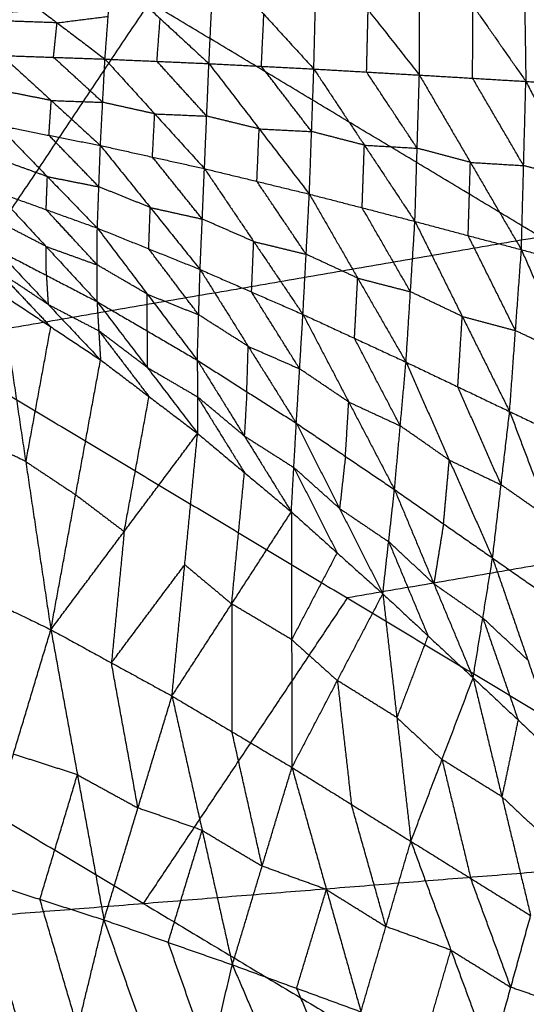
# Model space of a CAD drawing. Header units: millimetres. Extents: x -106 to 110, y -96 to 120.
# Tile 107 of 256: x -42.38 to -38.32, y -60.67 to -52.78. Entities that reach past the tile are written whole.
import ezdxf

# ---------------------------------------------------------------- set-up
doc = ezdxf.new("R2010")
doc.units = ezdxf.units.MM
doc.header["$MEASUREMENT"] = 0
doc.layers.add('Default', color=7, linetype='Continuous', true_color=0x000000)

msp = doc.modelspace()

# ---------------------------------------------------------------- linework, layer by layer
at = {"layer": 'Default'}
for points in [[(-43.1663, -55.3701, 5.5886), (-41.3429, -52.6412, 5.1322), (-39.5195, -49.9123, 4.6759)], [(-39.5195, -49.9123, 4.6759), (-36.3879, -51.7893, 4.6759), (-33.2564, -53.6663, 4.6759)], [(-38.3469, -51.9306, 0.4932), (-38.3369, -52.6023, 0.3083), (-38.3268, -53.2741, 0.1234)], [(-38.3469, -51.9306, 0.4932), (-37.9081, -52.627, 0.1866), (-37.4692, -53.3234, -0.12)], [(-39.1803, -53.2233, 0.3652), (-39.1786, -52.6405, 0.5279), (-39.177, -52.0578, 0.6906)], [(-39.177, -52.0578, 0.6906), (-38.7519, -52.6659, 0.407), (-38.3268, -53.2741, 0.1234)], [(-40.0263, -53.1747, 0.6016), (-40.0144, -52.6775, 0.744), (-40.0024, -52.1803, 0.8864)], [(-40.0024, -52.1803, 0.8864), (-39.5913, -52.7018, 0.6258), (-39.1803, -53.2233, 0.3652)], [(-40.8673, -53.1316, 0.8316), (-40.8474, -52.7151, 0.9557), (-40.8275, -52.2986, 1.0799)], [(-40.8275, -52.2986, 1.0799), (-40.4269, -52.7366, 0.8407), (-40.0263, -53.1747, 0.6016)], [(-41.7008, -53.0955, 1.0551), (-41.6751, -52.753, 1.1627), (-41.6494, -52.4105, 1.2703)], [(-41.6494, -52.4105, 1.2703), (-41.2584, -52.7711, 1.051), (-40.8673, -53.1316, 0.8316)], [(-42.4684, -52.5143, 1.4577), (-42.0846, -52.8049, 1.2564), (-41.7008, -53.0955, 1.0551)], [(-41.3429, -52.6412, 5.1322), (-43.8502, -52.8223, 5.3604), (-46.3575, -53.0034, 5.5886)], [(-38.2113, -54.5182, 5.1322), (-39.7771, -53.5797, 5.1322), (-41.3429, -52.6412, 5.1322)], [(-38.7536, -53.2487, 0.2443), (-38.7527, -52.9573, 0.3257), (-38.7519, -52.6659, 0.407)], [(-42.0846, -52.8049, 1.2564), (-41.8798, -52.7789, 1.2095), (-41.6751, -52.753, 1.1627)], [(-41.2841, -53.1135, 0.9433), (-41.2712, -52.9423, 0.9971), (-41.2584, -52.7711, 1.051)], [(-40.4468, -53.1531, 0.7166), (-40.4369, -52.9449, 0.7787), (-40.4269, -52.7366, 0.8407)], [(-39.6033, -53.199, 0.4834), (-39.5973, -52.9504, 0.5546), (-39.5913, -52.7018, 0.6258)], [(-42.0846, -52.8049, 1.2564), (-42.2908, -52.7977, 1.3107), (-42.497, -52.7905, 1.365)], [(-42.1132, -53.0811, 1.1637), (-42.0989, -52.943, 1.2101), (-42.0846, -52.8049, 1.2564)], [(-42.5256, -53.0668, 1.2724), (-42.1315, -53.4272, 1.1801), (-41.7374, -53.7877, 1.0877)], [(-42.5256, -53.0668, 1.2724), (-42.1132, -53.0811, 1.1637), (-41.7008, -53.0955, 1.0551)], [(-41.7191, -53.4416, 1.0714), (-41.9161, -53.2613, 1.1176), (-42.1132, -53.0811, 1.1637)], [(-41.7374, -53.7877, 1.0877), (-41.7191, -53.4416, 1.0714), (-41.7008, -53.0955, 1.0551)], [(-41.7008, -53.0955, 1.0551), (-41.302, -53.5343, 0.9634), (-40.9032, -53.9731, 0.8717)], [(-41.7008, -53.0955, 1.0551), (-41.2841, -53.1135, 0.9433), (-40.8673, -53.1316, 0.8316)], [(-40.8853, -53.5524, 0.8516), (-41.0847, -53.3329, 0.8975), (-41.2841, -53.1135, 0.9433)], [(-40.9032, -53.9731, 0.8717), (-40.8853, -53.5524, 0.8516), (-40.8673, -53.1316, 0.8316)], [(-40.8673, -53.1316, 0.8316), (-40.4648, -53.6544, 0.7403), (-40.0624, -54.1772, 0.6491)], [(-40.8673, -53.1316, 0.8316), (-40.4468, -53.1531, 0.7166), (-40.0263, -53.1747, 0.6016)], [(-40.0443, -53.676, 0.6254), (-40.2456, -53.4146, 0.671), (-40.4468, -53.1531, 0.7166)], [(-40.0624, -54.1772, 0.6491), (-40.0443, -53.676, 0.6254), (-40.0263, -53.1747, 0.6016)], [(-40.0263, -53.1747, 0.6016), (-39.6212, -53.7852, 0.5105), (-39.216, -54.3958, 0.4193)], [(-40.0263, -53.1747, 0.6016), (-39.6033, -53.199, 0.4834), (-39.1803, -53.2233, 0.3652)], [(-39.1982, -53.8096, 0.3922), (-39.4007, -53.5043, 0.4378), (-39.6033, -53.199, 0.4834)], [(-39.216, -54.3958, 0.4193), (-39.1982, -53.8096, 0.3922), (-39.1803, -53.2233, 0.3652)], [(-39.1803, -53.2233, 0.3652), (-38.7714, -53.9231, 0.2742), (-38.3624, -54.6229, 0.1833)], [(-39.1803, -53.2233, 0.3652), (-38.7536, -53.2487, 0.2443), (-38.3268, -53.2741, 0.1234)], [(-38.3446, -53.9485, 0.1534), (-38.5491, -53.5986, 0.1988), (-38.7536, -53.2487, 0.2443)], [(-38.3624, -54.6229, 0.1833), (-38.3446, -53.9485, 0.1534), (-38.3268, -53.2741, 0.1234)], [(-38.3268, -53.2741, 0.1234), (-37.9152, -54.0621, 0.0338), (-37.5035, -54.85, -0.0558)], [(-38.3268, -53.2741, 0.1234), (-37.898, -53.2987, 0.0017), (-37.4692, -53.3234, -0.12)], [(-42.1315, -53.4272, 1.1801), (-42.3379, -53.3865, 1.2326), (-42.5442, -53.3457, 1.2852)], [(-42.1501, -53.7062, 1.1929), (-42.1408, -53.5667, 1.1865), (-42.1315, -53.4272, 1.1801)], [(-42.1315, -53.4272, 1.1801), (-41.9253, -53.4344, 1.1257), (-41.7191, -53.4416, 1.0714)], [(-41.302, -53.5343, 0.9634), (-41.5106, -53.4879, 1.0174), (-41.7191, -53.4416, 1.0714)], [(-41.3203, -53.8804, 0.9797), (-41.3112, -53.7073, 0.9715), (-41.302, -53.5343, 0.9634)], [(-41.302, -53.5343, 0.9634), (-41.0936, -53.5433, 0.9075), (-40.8853, -53.5524, 0.8516)], [(-40.4648, -53.6544, 0.7403), (-40.6751, -53.6034, 0.796), (-40.8853, -53.5524, 0.8516)], [(-42.5628, -53.6246, 1.298), (-42.1624, -54.0371, 1.3005), (-41.762, -54.4496, 1.3031)], [(-42.5628, -53.6246, 1.298), (-42.1501, -53.7062, 1.1929), (-41.7374, -53.7877, 1.0877)], [(-43.1663, -55.3701, 5.5886), (-38.2113, -54.5182, 5.1322), (-33.2564, -53.6663, 4.6759)], [(-41.7497, -54.1187, 1.1954), (-41.9499, -53.9124, 1.1941), (-42.1501, -53.7062, 1.1929)], [(-40.4828, -54.0752, 0.7604), (-40.4738, -53.8648, 0.7504), (-40.4648, -53.6544, 0.7403)], [(-40.4648, -53.6544, 0.7403), (-40.2546, -53.6652, 0.6829), (-40.0443, -53.676, 0.6254)], [(-39.6212, -53.7852, 0.5105), (-39.8328, -53.7306, 0.5679), (-40.0443, -53.676, 0.6254)], [(-41.762, -54.4496, 1.3031), (-41.7497, -54.1187, 1.1954), (-41.7374, -53.7877, 1.0877)], [(-41.7374, -53.7877, 1.0877), (-41.3378, -54.2845, 1.1071), (-40.9382, -54.7812, 1.1265)], [(-41.7374, -53.7877, 1.0877), (-41.3203, -53.8804, 0.9797), (-40.9032, -53.9731, 0.8717)], [(-39.6392, -54.2865, 0.5342), (-39.6302, -54.0359, 0.5223), (-39.6212, -53.7852, 0.5105)], [(-39.6212, -53.7852, 0.5105), (-39.4097, -53.7974, 0.4514), (-39.1982, -53.8096, 0.3922)], [(-38.7714, -53.9231, 0.2742), (-38.9848, -53.8663, 0.3332), (-39.1982, -53.8096, 0.3922)], [(-42.1624, -54.0371, 1.3005), (-42.3676, -53.9632, 1.3441), (-42.5727, -53.8893, 1.3877)], [(-40.9207, -54.3772, 0.9991), (-41.1205, -54.1288, 0.9894), (-41.3203, -53.8804, 0.9797)], [(-38.7892, -54.5094, 0.3013), (-38.7803, -54.2162, 0.2878), (-38.7714, -53.9231, 0.2742)], [(-38.7714, -53.9231, 0.2742), (-38.558, -53.9358, 0.2138), (-38.3446, -53.9485, 0.1534)], [(-37.9152, -54.0621, 0.0338), (-38.1299, -54.0053, 0.0936), (-38.3446, -53.9485, 0.1534)], [(-40.9382, -54.7812, 1.1265), (-40.9207, -54.3772, 0.9991), (-40.9032, -53.9731, 0.8717)], [(-40.9032, -53.9731, 0.8717), (-40.5084, -54.5572, 0.9091), (-40.1136, -55.1414, 0.9465)], [(-40.9032, -53.9731, 0.8717), (-40.4828, -54.0752, 0.7604), (-40.0624, -54.1772, 0.6491)], [(-42.1723, -54.3018, 1.3903), (-42.1674, -54.1695, 1.3454), (-42.1624, -54.0371, 1.3005)], [(-42.1624, -54.0371, 1.3005), (-41.9561, -54.0779, 1.248), (-41.7497, -54.1187, 1.1954)], [(-40.088, -54.6593, 0.7978), (-40.2854, -54.3672, 0.7791), (-40.4828, -54.0752, 0.7604)], [(-42.5826, -54.154, 1.4775), (-42.1736, -54.5962, 1.6028), (-41.7647, -55.0385, 1.7281)], [(-42.5826, -54.154, 1.4775), (-42.1723, -54.3018, 1.3903), (-41.762, -54.4496, 1.3031)], [(-41.3378, -54.2845, 1.1071), (-41.5437, -54.2016, 1.1513), (-41.7497, -54.1187, 1.1954)], [(-40.1136, -55.1414, 0.9465), (-40.088, -54.6593, 0.7978), (-40.0624, -54.1772, 0.6491)], [(-40.0624, -54.1772, 0.6491), (-39.6749, -54.8503, 0.7053), (-39.2875, -55.5233, 0.7615)], [(-40.0624, -54.1772, 0.6491), (-39.6392, -54.2865, 0.5342), (-39.216, -54.3958, 0.4193)], [(-41.7633, -54.7441, 1.5156), (-41.9678, -54.5229, 1.4529), (-42.1723, -54.3018, 1.3903)], [(-41.3501, -54.6154, 1.2148), (-41.3439, -54.4499, 1.161), (-41.3378, -54.2845, 1.1071)], [(-41.3378, -54.2845, 1.1071), (-41.1293, -54.3308, 1.0531), (-40.9207, -54.3772, 0.9991)], [(-39.2518, -54.9596, 0.5904), (-39.4455, -54.623, 0.5623), (-39.6392, -54.2865, 0.5342)], [(-42.1736, -54.5962, 1.6028), (-42.3766, -54.4908, 1.629), (-42.5795, -54.3854, 1.6553)], [(-40.5084, -54.5572, 0.9091), (-40.7146, -54.4672, 0.9541), (-40.9207, -54.3772, 0.9991)], [(-39.2875, -55.5233, 0.7615), (-39.2518, -54.9596, 0.5904), (-39.216, -54.3958, 0.4193)], [(-39.216, -54.3958, 0.4193), (-38.8365, -55.1573, 0.4957), (-38.457, -55.9189, 0.572)], [(-39.216, -54.3958, 0.4193), (-38.7892, -54.5094, 0.3013), (-38.3624, -54.6229, 0.1833)], [(-41.7647, -55.0385, 1.7281), (-41.7633, -54.7441, 1.5156), (-41.762, -54.4496, 1.3031)], [(-41.762, -54.4496, 1.3031), (-41.3613, -54.9787, 1.4656), (-40.9607, -55.5077, 1.628)], [(-41.762, -54.4496, 1.3031), (-41.3501, -54.6154, 1.2148), (-40.9382, -54.7812, 1.1265)], [(-40.5259, -54.9613, 1.0365), (-40.5171, -54.7593, 0.9728), (-40.5084, -54.5572, 0.9091)], [(-40.5084, -54.5572, 0.9091), (-40.2982, -54.6083, 0.8534), (-40.088, -54.6593, 0.7978)], [(-38.4097, -55.2709, 0.3777), (-38.5995, -54.8901, 0.3395), (-38.7892, -54.5094, 0.3013)], [(-42.5764, -54.6168, 1.8331), (-42.1705, -54.8277, 1.7806), (-41.7647, -55.0385, 1.7281)], [(-42.5764, -54.6168, 1.8331), (-42.1564, -55.061, 2.0941), (-41.7365, -55.5052, 2.3551)], [(-42.1705, -54.8277, 1.7806), (-42.1721, -54.7119, 1.6917), (-42.1736, -54.5962, 1.6028)], [(-42.1736, -54.5962, 1.6028), (-41.9685, -54.6701, 1.5592), (-41.7633, -54.7441, 1.5156)], [(-40.9494, -55.1444, 1.3773), (-41.1498, -54.8799, 1.296), (-41.3501, -54.6154, 1.2148)], [(-39.6749, -54.8503, 0.7053), (-39.8814, -54.7548, 0.7516), (-40.088, -54.6593, 0.7978)], [(-38.457, -55.9189, 0.572), (-38.4097, -55.2709, 0.3777), (-38.3624, -54.6229, 0.1833)], [(-38.3624, -54.6229, 0.1833), (-37.9922, -55.4693, 0.2815), (-37.6219, -56.3158, 0.3797)], [(-38.3624, -54.6229, 0.1833), (-37.933, -54.7365, 0.0638), (-37.5035, -54.85, -0.0558)], [(-41.3613, -54.9787, 1.4656), (-41.5623, -54.8614, 1.4906), (-41.7633, -54.7441, 1.5156)], [(-42.5571, -54.7946, 2.0933), (-42.3472, -55.0167, 2.2238), (-42.1372, -55.2388, 2.3542)], [(-42.1564, -55.061, 2.0941), (-42.3568, -54.9278, 2.0937), (-42.5571, -54.7946, 2.0933)], [(-40.9607, -55.5077, 1.628), (-40.9494, -55.1444, 1.3773), (-40.9382, -54.7812, 1.1265)], [(-40.9382, -54.7812, 1.1265), (-40.5525, -55.3969, 1.3287), (-40.1668, -56.0127, 1.5308)], [(-40.9382, -54.7812, 1.1265), (-40.5259, -54.9613, 1.0365), (-40.1136, -55.1414, 0.9465)], [(-42.1705, -54.8277, 1.7806), (-42.1635, -54.9443, 1.9374), (-42.1564, -55.061, 2.0941)], [(-39.7005, -55.3323, 0.854), (-39.6877, -55.0913, 0.7797), (-39.6749, -54.8503, 0.7053)], [(-39.6749, -54.8503, 0.7053), (-39.4633, -54.9049, 0.6479), (-39.2518, -54.9596, 0.5904)], [(-42.5379, -54.9723, 2.3534), (-42.3363, -56.3195, 1.9089), (-42.1346, -57.6667, 1.4644)], [(-42.5379, -54.9723, 2.3534), (-42.1372, -55.2388, 2.3542), (-41.7365, -55.5052, 2.3551)], [(-41.3627, -55.2731, 1.6781), (-41.362, -55.1259, 1.5718), (-41.3613, -54.9787, 1.4656)], [(-41.3613, -54.9787, 1.4656), (-41.1554, -55.0616, 1.4214), (-40.9494, -55.1444, 1.3773)], [(-40.1402, -55.577, 1.2386), (-40.333, -55.2692, 1.1376), (-40.5259, -54.9613, 1.0365)], [(-38.8365, -55.1573, 0.4957), (-39.0441, -55.0584, 0.5431), (-39.2518, -54.9596, 0.5904)], [(-41.7647, -55.0385, 1.7281), (-41.7506, -55.2718, 2.0416), (-41.7365, -55.5052, 2.3551)], [(-41.7647, -55.0385, 1.7281), (-41.3627, -55.2731, 1.6781), (-40.9607, -55.5077, 1.628)], [(-41.7647, -55.0385, 1.7281), (-41.3617, -55.5663, 2.0503), (-40.9588, -56.0942, 2.3725)], [(-42.1564, -55.061, 2.0941), (-41.9535, -55.1664, 2.0679), (-41.7506, -55.2718, 2.0416)], [(-40.5525, -55.3969, 1.3287), (-40.751, -55.2707, 1.353), (-40.9494, -55.1444, 1.3773)], [(-40.1668, -56.0127, 1.5308), (-40.1402, -55.577, 1.2386), (-40.1136, -55.1414, 0.9465)], [(-40.1136, -55.1414, 0.9465), (-39.7466, -55.8429, 1.1905), (-39.3797, -56.5444, 1.4345)], [(-40.1136, -55.1414, 0.9465), (-39.7005, -55.3323, 0.854), (-39.2875, -55.5233, 0.7615)], [(-38.8722, -55.7211, 0.6668), (-38.8544, -55.4392, 0.5812), (-38.8365, -55.1573, 0.4957)], [(-38.8365, -55.1573, 0.4957), (-38.6231, -55.2141, 0.4367), (-38.4097, -55.2709, 0.3777)], [(-42.1372, -55.2388, 2.3542), (-42.2367, -55.7791, 2.1316), (-42.3363, -56.3195, 1.9089)], [(-41.7506, -55.2718, 2.0416), (-41.5491, -55.5358, 2.2027), (-41.3476, -55.7997, 2.3638)], [(-41.3617, -55.5663, 2.0503), (-41.5561, -55.4191, 2.046), (-41.7506, -55.2718, 2.0416)], [(-41.3627, -55.2731, 1.6781), (-41.3622, -55.4197, 1.8642), (-41.3617, -55.5663, 2.0503)], [(-37.9922, -55.4693, 0.2815), (-38.2009, -55.3701, 0.3296), (-38.4097, -55.2709, 0.3777)], [(-43.1663, -55.3701, 5.5886), (-39.7585, -57.4127, 5.5886), (-36.3506, -59.4553, 5.5886)], [(-39.3336, -56.0339, 1.098), (-39.5171, -55.6831, 0.976), (-39.7005, -55.3323, 0.854)], [(-40.5638, -55.7602, 1.5794), (-40.5581, -55.5786, 1.454), (-40.5525, -55.3969, 1.3287)], [(-40.5525, -55.3969, 1.3287), (-40.3464, -55.487, 1.2836), (-40.1402, -55.577, 1.2386)], [(-42.1346, -57.6667, 1.4644), (-41.9355, -56.5859, 1.9097), (-41.7365, -55.5052, 2.3551)], [(-41.7365, -55.5052, 2.3551), (-41.3476, -55.7997, 2.3638), (-40.9588, -56.0942, 2.3725)], [(-40.9607, -55.5077, 1.628), (-40.9597, -55.8009, 2.0003), (-40.9588, -56.0942, 2.3725)], [(-40.9607, -55.5077, 1.628), (-40.5837, -56.1151, 2.0155), (-40.2068, -56.7225, 2.403)], [(-40.9607, -55.5077, 1.628), (-40.5638, -55.7602, 1.5794), (-40.1668, -56.0127, 1.5308)], [(-39.3797, -56.5444, 1.4345), (-39.3336, -56.0339, 1.098), (-39.2875, -55.5233, 0.7615)], [(-39.2875, -55.5233, 0.7615), (-38.9406, -56.3082, 1.0499), (-38.5937, -57.093, 1.3382)], [(-39.2875, -55.5233, 0.7615), (-38.8722, -55.7211, 0.6668), (-38.457, -55.9189, 0.572)], [(-41.3617, -55.5663, 2.0503), (-41.1607, -55.6836, 2.0253), (-40.9597, -55.8009, 2.0003)], [(-39.7466, -55.8429, 1.1905), (-39.9434, -55.71, 1.2146), (-40.1402, -55.577, 1.2386)], [(-40.5638, -55.7602, 1.5794), (-40.5737, -55.9376, 1.7974), (-40.5837, -56.1151, 2.0155)], [(-38.5253, -56.5059, 0.9551), (-38.6988, -56.1135, 0.8109), (-38.8722, -55.7211, 0.6668)], [(-41.5467, -56.8804, 1.9184), (-41.4472, -56.3401, 2.1411), (-41.3476, -55.7997, 2.3638)], [(-40.9597, -55.8009, 2.0003), (-40.7713, -56.1047, 2.194), (-40.5828, -56.4084, 2.3877)], [(-40.5837, -56.1151, 2.0155), (-40.7717, -55.958, 2.0079), (-40.9597, -55.8009, 2.0003)], [(-39.7732, -56.2785, 1.4827), (-39.7599, -56.0607, 1.3366), (-39.7466, -55.8429, 1.1905)], [(-39.7466, -55.8429, 1.1905), (-39.5401, -55.9384, 1.1443), (-39.3336, -56.0339, 1.098)], [(-38.5937, -57.093, 1.3382), (-38.5253, -56.5059, 0.9551), (-38.457, -55.9189, 0.572)], [(-38.457, -55.9189, 0.572), (-38.1316, -56.7811, 0.9066), (-37.8061, -57.6433, 1.2412)], [(-38.457, -55.9189, 0.572), (-38.0394, -56.1173, 0.4759), (-37.6219, -56.3158, 0.3797)], [(-42.3363, -56.3195, 1.9089), (-42.583, -56.2004, 1.8906), (-42.8298, -56.0813, 1.8723)], [(-40.2068, -56.7225, 2.403), (-40.1868, -56.3676, 1.9669), (-40.1668, -56.0127, 1.5308)], [(-40.1668, -56.0127, 1.5308), (-39.8201, -56.6959, 1.9873), (-39.4734, -57.3791, 2.4439)], [(-40.1668, -56.0127, 1.5308), (-39.7732, -56.2785, 1.4827), (-39.3797, -56.5444, 1.4345)], [(-38.9406, -56.3082, 1.0499), (-39.1371, -56.171, 1.0739), (-39.3336, -56.0339, 1.098)], [(-42.1346, -57.6667, 1.4644), (-41.5467, -56.8804, 1.9184), (-40.9588, -56.0942, 2.3725)], [(-41.1635, -58.1981, 1.5652), (-41.0611, -57.1462, 1.9688), (-40.9588, -56.0942, 2.3725)], [(-40.9588, -56.0942, 2.3725), (-40.5828, -56.4084, 2.3877), (-40.2068, -56.7225, 2.403)], [(-40.5837, -56.1151, 2.0155), (-40.3853, -56.2413, 1.9912), (-40.1868, -56.3676, 1.9669)], [(-42.3363, -56.3195, 1.9089), (-42.1359, -56.4527, 1.9093), (-41.9355, -56.5859, 1.9097)], [(-39.7732, -56.2785, 1.4827), (-39.7967, -56.4872, 1.735), (-39.8201, -56.6959, 1.9873)], [(-38.9867, -56.8187, 1.3864), (-38.9636, -56.5634, 1.2181), (-38.9406, -56.3082, 1.0499)], [(-38.9406, -56.3082, 1.0499), (-38.733, -56.407, 1.0025), (-38.5253, -56.5059, 0.9551)], [(-40.1868, -56.3676, 1.9669), (-40.0135, -56.7092, 2.1951), (-39.8401, -57.0508, 2.4234)], [(-39.8201, -56.6959, 1.9873), (-40.0035, -56.5317, 1.9771), (-40.1868, -56.3676, 1.9669)], [(-40.6851, -57.4603, 1.9841), (-40.634, -56.9343, 2.1859), (-40.5828, -56.4084, 2.3877)], [(-39.4734, -57.3791, 2.4439), (-39.4265, -56.9617, 1.9392), (-39.3797, -56.5444, 1.4345)], [(-39.3797, -56.5444, 1.4345), (-39.0646, -57.2985, 1.9634), (-38.7495, -58.0526, 2.4923)], [(-39.3797, -56.5444, 1.4345), (-38.9867, -56.8187, 1.3864), (-38.5937, -57.093, 1.3382)], [(-38.1316, -56.7811, 0.9066), (-38.3284, -56.6435, 0.9309), (-38.5253, -56.5059, 0.9551)], [(-41.9355, -56.5859, 1.9097), (-41.7411, -56.7332, 1.9141), (-41.5467, -56.8804, 1.9184)], [(-34.8035, -56.5608, 5.1322), (-37.281, -56.9868, 5.3604), (-39.7585, -57.4127, 5.5886)], [(-39.8201, -56.6959, 1.9873), (-39.6233, -56.8288, 1.9633), (-39.4265, -56.9617, 1.9392)], [(-41.1635, -58.1981, 1.5652), (-40.6851, -57.4603, 1.9841), (-40.2068, -56.7225, 2.403)], [(-40.2068, -56.7225, 2.403), (-40.2044, -57.7463, 2.0463), (-40.202, -58.7702, 1.6896)], [(-40.2068, -56.7225, 2.403), (-39.8401, -57.0508, 2.4234), (-39.4734, -57.3791, 2.4439)], [(-38.9867, -56.8187, 1.3864), (-39.0256, -57.0586, 1.6749), (-39.0646, -57.2985, 1.9634)], [(-41.5467, -56.8804, 1.9184), (-41.5979, -57.4064, 1.7166), (-41.6491, -57.9324, 1.5148)], [(-39.4265, -56.9617, 1.9392), (-39.269, -57.3388, 2.2036), (-39.1115, -57.7158, 2.4681)], [(-39.0646, -57.2985, 1.9634), (-39.2456, -57.1301, 1.9513), (-39.4265, -56.9617, 1.9392)], [(-39.8401, -57.0508, 2.4234), (-40.0222, -57.3986, 2.2348), (-40.2044, -57.7463, 2.0463)], [(-38.7495, -58.0526, 2.4923), (-38.6716, -57.5728, 1.9153), (-38.5937, -57.093, 1.3382)], [(-38.5937, -57.093, 1.3382), (-38.3112, -57.9097, 1.9413), (-38.0288, -58.7264, 2.5445)], [(-38.5937, -57.093, 1.3382), (-38.1999, -57.3682, 1.2897), (-37.8061, -57.6433, 1.2412)], [(-43.1216, -57.1902, 1.3912), (-42.6281, -57.4284, 1.4278), (-42.1346, -57.6667, 1.4644)], [(-41.6491, -57.9324, 1.5148), (-41.3551, -57.5393, 1.7418), (-41.0611, -57.1462, 1.9688)], [(-41.0611, -57.1462, 1.9688), (-40.8731, -57.3033, 1.9764), (-40.6851, -57.4603, 1.9841)], [(-39.0646, -57.2985, 1.9634), (-38.8681, -57.4357, 1.9393), (-38.6716, -57.5728, 1.9153)], [(-39.7585, -57.4127, 5.5886), (-40.5761, -58.6364, 5.9297), (-41.3937, -59.86, 6.2709)], [(-40.202, -58.7702, 1.6896), (-39.8377, -58.0746, 2.0667), (-39.4734, -57.3791, 2.4439)], [(-39.4734, -57.3791, 2.4439), (-39.3609, -58.3709, 2.138), (-39.2485, -59.3626, 1.8321)], [(-39.4734, -57.3791, 2.4439), (-39.1115, -57.7158, 2.4681), (-38.7495, -58.0526, 2.4923)], [(-40.6851, -57.4603, 1.9841), (-40.6839, -57.9722, 1.8057), (-40.6827, -58.4841, 1.6274)], [(-40.2044, -57.7463, 2.0463), (-40.4448, -57.6033, 2.0152), (-40.6851, -57.4603, 1.9841)], [(-38.6716, -57.5728, 1.9153), (-38.5304, -57.9812, 2.2168), (-38.3891, -58.3895, 2.5184)], [(-38.3112, -57.9097, 1.9413), (-38.4914, -57.7413, 1.9283), (-38.6716, -57.5728, 1.9153)], [(-42.7356, -59.6621, 1.2122), (-42.4351, -58.6644, 1.3383), (-42.1346, -57.6667, 1.4644)], [(-42.1346, -57.6667, 1.4644), (-41.9217, -58.8292, 1.3934), (-41.7089, -59.9918, 1.3224)], [(-42.1346, -57.6667, 1.4644), (-41.6491, -57.9324, 1.5148), (-41.1635, -58.1981, 1.5652)], [(-39.1115, -57.7158, 2.4681), (-39.2362, -58.0433, 2.303), (-39.3609, -58.3709, 2.138)], [(-41.3937, -59.86, 6.2709), (-43.0976, -58.8387, 6.2709), (-44.8015, -57.8174, 6.2709)], [(-40.2044, -57.7463, 2.0463), (-40.021, -57.9105, 2.0565), (-39.8377, -58.0746, 2.0667)], [(-41.4362, -59.095, 1.4438), (-41.5426, -58.5137, 1.4793), (-41.6491, -57.9324, 1.5148)], [(-39.2485, -59.3626, 1.8321), (-38.999, -58.7076, 2.1622), (-38.7495, -58.0526, 2.4923)], [(-38.7495, -58.0526, 2.4923), (-38.5189, -59.0049, 2.2387), (-38.2883, -59.9571, 1.985)], [(-38.7495, -58.0526, 2.4923), (-38.3891, -58.3895, 2.5184), (-38.0288, -58.7264, 2.5445)], [(-39.8377, -58.0746, 2.0667), (-39.7815, -58.5705, 1.9138), (-39.7252, -59.0664, 1.7608)], [(-39.3609, -58.3709, 2.138), (-39.5993, -58.2227, 2.1024), (-39.8377, -58.0746, 2.0667)], [(-41.7089, -59.9918, 1.3224), (-41.4362, -59.095, 1.4438), (-41.1635, -58.1981, 1.5652)], [(-41.1635, -58.1981, 1.5652), (-40.9215, -59.275, 1.5126), (-40.6795, -60.3519, 1.46)], [(-41.1635, -58.1981, 1.5652), (-40.6827, -58.4841, 1.6274), (-40.202, -58.7702, 1.6896)], [(-39.3609, -58.3709, 2.138), (-39.18, -58.5392, 2.1501), (-38.999, -58.7076, 2.1622)], [(-38.3891, -58.3895, 2.5184), (-38.454, -58.6972, 2.3785), (-38.5189, -59.0049, 2.2387)], [(-40.4407, -59.561, 1.5748), (-40.5617, -59.0226, 1.6011), (-40.6827, -58.4841, 1.6274)], [(-41.9217, -58.8292, 1.3934), (-42.1784, -58.7468, 1.3659), (-42.4351, -58.6644, 1.3383)], [(-38.999, -58.7076, 2.1622), (-38.8837, -59.1838, 2.0354), (-38.7684, -59.6599, 1.9086)], [(-38.5189, -59.0049, 2.2387), (-38.759, -58.8562, 2.2004), (-38.999, -58.7076, 2.1622)], [(-42.2222, -59.8269, 1.2673), (-42.072, -59.3281, 1.3304), (-41.9217, -58.8292, 1.3934)], [(-41.9217, -58.8292, 1.3934), (-41.679, -58.9621, 1.4186), (-41.4362, -59.095, 1.4438)], [(-40.6795, -60.3519, 1.46), (-40.4407, -59.561, 1.5748), (-40.202, -58.7702, 1.6896)], [(-40.202, -58.7702, 1.6896), (-39.9254, -59.749, 1.6548), (-39.6487, -60.7279, 1.62)], [(-40.202, -58.7702, 1.6896), (-39.7252, -59.0664, 1.7608), (-39.2485, -59.3626, 1.8321)], [(-39.4486, -60.0453, 1.7261), (-39.5869, -59.5558, 1.7435), (-39.7252, -59.0664, 1.7608)], [(-38.5189, -59.0049, 2.2387), (-38.3387, -59.1733, 2.2517), (-38.1585, -59.3418, 2.2647)], [(-40.9215, -59.275, 1.5126), (-41.1788, -59.185, 1.4782), (-41.4362, -59.095, 1.4438)], [(-41.1942, -60.1718, 1.3912), (-41.0578, -59.7234, 1.4519), (-40.9215, -59.275, 1.5126)], [(-40.9215, -59.275, 1.5126), (-40.6811, -59.418, 1.5437), (-40.4407, -59.561, 1.5748)], [(-39.6487, -60.7279, 1.62), (-39.4486, -60.0453, 1.7261), (-39.2485, -59.3626, 1.8321)], [(-39.2485, -59.3626, 1.8321), (-38.9273, -60.2343, 1.8133), (-38.6061, -61.1061, 1.7945)], [(-39.2485, -59.3626, 1.8321), (-38.7684, -59.6599, 1.9086), (-38.2883, -59.9571, 1.985)], [(-46.4367, -60.2647, 6.9532), (-41.3937, -59.86, 6.2709), (-36.3506, -59.4553, 5.5886)], [(-39.1256, -64.6468, 6.9532), (-37.7381, -62.0511, 6.2709), (-36.3506, -59.4553, 5.5886)], [(-39.9254, -59.749, 1.6548), (-40.183, -59.655, 1.6148), (-40.4407, -59.561, 1.5748)], [(-42.7356, -59.6621, 1.2122), (-42.4329, -60.6933, 1.4086), (-42.1303, -61.7245, 1.6049)], [(-42.7356, -59.6621, 1.2122), (-42.2222, -59.8269, 1.2673), (-41.7089, -59.9918, 1.3224)], [(-38.4472, -60.5316, 1.8898), (-38.6078, -60.0957, 1.8992), (-38.7684, -59.6599, 1.9086)], [(-40.1641, -60.5399, 1.54), (-40.0447, -60.1445, 1.5974), (-39.9254, -59.749, 1.6548)], [(-39.9254, -59.749, 1.6548), (-39.687, -59.8972, 1.6904), (-39.4486, -60.0453, 1.7261)], [(-41.9196, -60.8581, 1.4636), (-42.0709, -60.3425, 1.3655), (-42.2222, -59.8269, 1.2673)], [(-41.3937, -59.86, 6.2709), (-39.5659, -60.9555, 6.2709), (-37.7381, -62.0511, 6.2709)], [(-42.1303, -61.7245, 1.6049), (-41.9196, -60.8581, 1.4636), (-41.7089, -59.9918, 1.3224)], [(-41.7089, -59.9918, 1.3224), (-41.3762, -60.9347, 1.5112), (-41.0436, -61.8777, 1.7)], [(-41.7089, -59.9918, 1.3224), (-41.1942, -60.1718, 1.3912), (-40.6795, -60.3519, 1.46)], [(-38.6061, -61.1061, 1.7945), (-38.4472, -60.5316, 1.8898), (-38.2883, -59.9571, 1.985)], [(-38.9273, -60.2343, 1.8133), (-39.1879, -60.1398, 1.7697), (-39.4486, -60.0453, 1.7261)], [(-40.8615, -61.1148, 1.58), (-41.0279, -60.6433, 1.4856), (-41.1942, -60.1718, 1.3912)], [(-46.4367, -60.2647, 6.9532), (-42.7811, -62.4558, 6.9532), (-39.1256, -64.6468, 6.9532)], [(-39.1274, -60.917, 1.7073), (-39.0273, -60.5757, 1.7603), (-38.9273, -60.2343, 1.8133)], [(-38.9273, -60.2343, 1.8133), (-38.6872, -60.383, 1.8515), (-38.4472, -60.5316, 1.8898)], [(-41.0436, -61.8777, 1.7), (-40.8615, -61.1148, 1.58), (-40.6795, -60.3519, 1.46)], [(-40.6795, -60.3519, 1.46), (-40.3156, -61.1969, 1.6397), (-39.9518, -62.0419, 1.8193)], [(-40.6795, -60.3519, 1.46), (-40.1641, -60.5399, 1.54), (-39.6487, -60.7279, 1.62)], [(-39.8003, -61.3849, 1.7197), (-39.9822, -60.9624, 1.6298), (-40.1641, -60.5399, 1.54)], [(-37.9212, -60.7136, 1.9776), (-38.1842, -60.6226, 1.9337), (-38.4472, -60.5316, 1.8898)]]:
    msp.add_open_spline(points, degree=2, dxfattribs=at)

doc.saveas('drawing.dxf')
